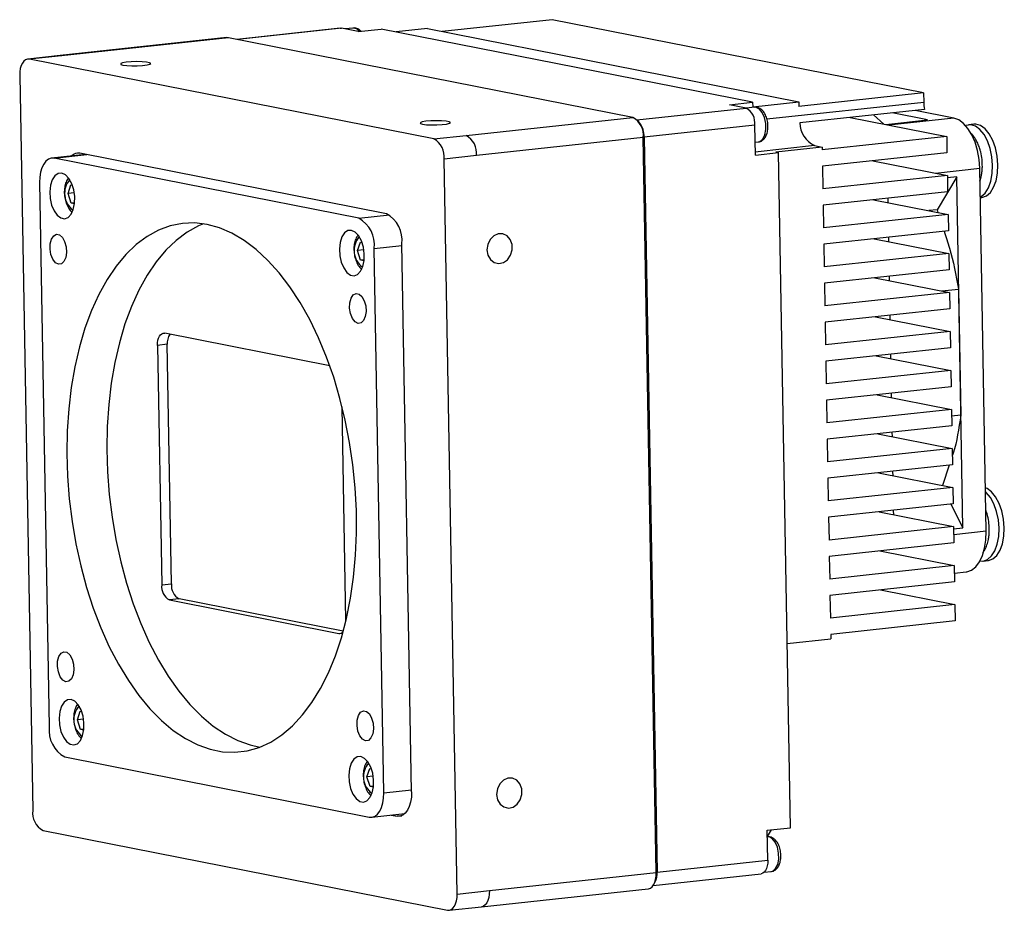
# Model space of a CAD drawing. Header units: millimetres. Extents: x 0 to 15596, y -856 to 0.
# Tile 2 of 8: x 15387 to 15495, y -852 to -754. Entities that reach past the tile are written whole.
import ezdxf

# ---------------------------------------------------------------- set-up
doc = ezdxf.new("R2010")
doc.units = ezdxf.units.MM
doc.layers.add('粗实线', color=7, linetype='Continuous', lineweight=50)

msp = doc.modelspace()

# ---------------------------------------------------------------- linework, layer by layer
at = {"layer": '粗实线', "lineweight": 30}
for p, q in [((15445.462, -754.364), (15433.493, -755.655)), ((15485.975, -762.36), (15445.462, -754.364)), ((15422.363, -755.292), (15411.082, -756.509)), ((15422.516, -755.299), (15411.159, -756.525)), ((15422.363, -755.292), (15422.516, -755.299)), ((15424.313, -755.654), (15422.516, -755.299)), ((15423.768, -755.287), (15422.918, -755.379)), ((15424.313, -755.654), (15426.829, -755.383)), ((15467.342, -763.379), (15426.829, -755.383)), ((15431.869, -755.335), (15428.453, -755.703)), ((15431.869, -755.335), (15472.382, -763.331)), ((15410.004, -756.324), (15391.808, -758.287)), ((15410.184, -756.332), (15391.987, -758.295)), ((15410.184, -756.332), (15410.004, -756.324)), ((15454.291, -765.038), (15410.184, -756.332)), ((15391.808, -758.287), (15388.286, -758.667)), ((15391.987, -758.295), (15388.465, -758.675)), ((15432.573, -767.381), (15388.465, -758.675)), ((15391.808, -758.287), (15391.987, -758.295)), ((15387.411, -760.44), (15388.83, -840.637)), ((15464.826, -763.65), (15467.342, -763.379)), ((15467.342, -763.379), (15467.351, -763.874)), ((15467.351, -763.874), (15472.382, -763.331)), ((15468.901, -765.195), (15485.993, -763.351)), ((15472.382, -763.331), (15472.391, -763.826)), ((15485.975, -762.36), (15472.391, -763.826)), ((15485.975, -762.36), (15485.993, -763.351)), ((15454.729, -765.288), (15466.623, -764.005)), ((15466.623, -764.005), (15464.826, -763.65)), ((15467.549, -763.928), (15466.686, -764.021)), ((15486.066, -764.154), (15472.481, -765.62)), ((15489.293, -765.095), (15485.069, -764.262)), ((15436.095, -767.001), (15454.291, -765.038)), ((15455.016, -765.625), (15454.841, -765.412)), ((15477.986, -765.026), (15488.501, -767.101)), ((15480.518, -764.753), (15481.66, -765.751)), ((15481.851, -765.789), (15486.419, -765.296)), ((15489.293, -765.095), (15482.209, -765.86)), ((15486.419, -765.296), (15482.554, -764.533)), ((15467.579, -765.871), (15455.504, -767.173)), ((15467.637, -769.138), (15467.579, -765.871)), ((15491.465, -765.778), (15490.895, -765.839)), ((15432.573, -767.381), (15436.095, -767.001)), ((15455.415, -767.233), (15437.219, -769.196)), ((15455.504, -767.173), (15455.415, -767.233)), ((15456.834, -847.43), (15455.415, -767.233)), ((15455.504, -767.173), (15456.922, -847.37)), ((15467.612, -767.743), (15467.957, -767.706)), ((15488.501, -767.101), (15474.917, -768.567)), ((15488.501, -767.101), (15488.533, -768.884)), ((15474.094, -768.109), (15467.631, -768.806)), ((15474.911, -768.27), (15469.88, -768.813)), ((15474.094, -768.109), (15474.911, -768.27)), ((15474.911, -768.27), (15474.917, -768.567)), ((15394.588, -769.059), (15390.898, -769.457)), ((15391.167, -769.47), (15394.723, -769.086)), ((15424.384, -776.026), (15391.167, -769.47)), ((15427.399, -775.535), (15393.965, -768.936)), ((15437.219, -769.196), (15433.697, -769.576)), ((15435.115, -849.773), (15433.697, -769.576)), ((15467.637, -769.138), (15470.152, -768.867)), ((15469.88, -768.813), (15470.152, -768.867)), ((15471.455, -842.529), (15470.152, -768.867)), ((15488.533, -768.884), (15474.948, -770.349)), ((15480.452, -769.755), (15488.576, -771.359)), ((15474.948, -770.349), (15474.992, -772.824)), ((15487.282, -771.103), (15492.103, -770.583)), ((15492.803, -810.186), (15492.103, -770.583)), ((15488.576, -771.359), (15474.992, -772.824)), ((15489.599, -771.505), (15487.45, -775.103)), ((15488.576, -771.359), (15488.608, -773.141)), ((15489.599, -771.505), (15488.581, -771.615)), ((15490.276, -809.808), (15489.599, -771.505)), ((15389.586, -772.118), (15390.637, -831.523)), ((15392.683, -773.331), (15392.98, -772.403)), ((15392.98, -772.403), (15393.162, -772.439)), ((15393.365, -773.258), (15392.683, -773.331)), ((15393.015, -774.384), (15392.683, -773.331)), ((15488.608, -773.141), (15475.023, -774.607)), ((15480.528, -774.013), (15488.652, -775.616)), ((15482.079, -773.845), (15482.087, -774.321)), ((15492.16, -773.789), (15492.327, -773.771)), ((15393.397, -774.342), (15393.015, -774.384)), ((15393.385, -774.457), (15393.015, -774.384)), ((15475.023, -774.607), (15475.067, -777.082)), ((15487.45, -775.103), (15486.548, -775.201)), ((15487.45, -775.103), (15487.546, -775.398)), ((15424.384, -776.026), (15427.735, -775.664)), ((15488.652, -775.616), (15475.067, -777.082)), ((15488.652, -775.616), (15488.683, -777.398)), ((15488.683, -777.398), (15475.099, -778.864)), ((15480.603, -778.27), (15488.727, -779.874)), ((15482.154, -778.103), (15482.163, -778.578)), ((15424.266, -779.558), (15424.566, -778.634)), ((15424.947, -779.484), (15424.266, -779.558)), ((15424.566, -778.634), (15424.744, -778.671)), ((15426.07, -779.318), (15429.088, -778.993)), ((15427.121, -838.723), (15426.07, -779.318)), ((15430.143, -838.629), (15429.085, -778.828)), ((15475.099, -778.864), (15475.142, -781.339)), ((15424.595, -780.613), (15424.266, -779.558)), ((15424.981, -780.571), (15424.595, -780.613)), ((15488.727, -779.874), (15475.142, -781.339)), ((15488.727, -779.874), (15488.759, -781.656)), ((15424.968, -780.691), (15424.595, -780.613)), ((15488.759, -781.656), (15475.174, -783.121)), ((15480.678, -782.527), (15488.802, -784.131)), ((15482.229, -782.36), (15482.238, -782.835)), ((15475.174, -783.121), (15475.218, -785.596)), ((15487.967, -783.966), (15489.789, -783.769)), ((15489.789, -783.769), (15490.032, -797.532)), ((15488.802, -784.131), (15475.218, -785.596)), ((15488.802, -784.131), (15488.834, -785.913)), ((15488.834, -785.913), (15475.249, -787.379)), ((15480.754, -786.785), (15488.878, -788.388)), ((15482.305, -786.617), (15482.313, -787.093)), ((15475.249, -787.379), (15475.293, -789.854)), ((15421.225, -792.126), (15403.227, -788.574)), ((15488.878, -788.388), (15475.293, -789.854)), ((15488.878, -788.388), (15488.909, -790.17)), ((15403.501, -789.783), (15402.436, -789.898)), ((15402.436, -789.898), (15402.898, -816.036)), ((15403.963, -815.921), (15403.501, -789.783)), ((15488.909, -790.17), (15475.325, -791.636)), ((15480.829, -791.042), (15488.953, -792.646)), ((15482.38, -790.875), (15482.388, -791.35)), ((15475.325, -791.636), (15475.368, -794.111)), ((15488.953, -792.646), (15475.368, -794.111)), ((15488.953, -792.646), (15488.984, -794.428)), ((15488.984, -794.428), (15475.4, -795.893)), ((15480.904, -795.299), (15489.028, -796.903)), ((15482.455, -795.132), (15482.464, -795.607)), ((15422.99, -819.929), (15422.578, -796.609)), ((15475.4, -795.893), (15475.444, -798.369)), ((15489.028, -796.903), (15475.444, -798.369)), ((15489.028, -796.903), (15489.06, -798.685)), ((15490.032, -797.532), (15489.041, -797.639)), ((15489.06, -798.685), (15475.475, -800.151)), ((15480.979, -799.557), (15489.104, -801.16)), ((15482.531, -799.389), (15482.539, -799.865)), ((15475.475, -800.151), (15475.519, -802.626)), ((15489.104, -801.16), (15475.519, -802.626)), ((15489.104, -801.16), (15489.135, -802.942)), ((15489.135, -802.942), (15475.55, -804.408)), ((15488.771, -802.982), (15488.032, -805.191)), ((15481.055, -803.814), (15489.179, -805.418)), ((15482.606, -803.647), (15482.614, -804.122)), ((15475.55, -804.408), (15475.594, -806.883)), ((15489.179, -805.418), (15475.594, -806.883)), ((15489.179, -805.418), (15489.21, -807.2)), ((15489.21, -807.2), (15475.626, -808.665)), ((15488.955, -807.227), (15490.276, -809.808)), ((15481.13, -808.072), (15489.254, -809.675)), ((15482.681, -807.904), (15482.69, -808.379)), ((15475.626, -808.665), (15475.669, -811.141)), ((15489.254, -809.675), (15475.669, -811.141)), ((15489.254, -809.675), (15489.286, -811.457)), ((15489.258, -809.917), (15490.276, -809.808)), ((15492.803, -810.186), (15489.27, -810.568)), ((15489.286, -811.457), (15475.701, -812.923)), ((15481.205, -812.329), (15489.329, -813.932)), ((15475.701, -812.923), (15475.745, -815.398)), ((15492.457, -813.436), (15493.028, -813.375)), ((15489.329, -813.932), (15475.745, -815.398)), ((15489.329, -813.932), (15489.361, -815.715)), ((15489.344, -814.758), (15490.617, -814.62)), ((15402.898, -816.036), (15403.963, -815.921)), ((15489.361, -815.715), (15475.776, -817.18)), ((15481.281, -816.586), (15489.405, -818.19)), ((15404.806, -817.568), (15403.741, -817.683)), ((15403.741, -817.683), (15422.201, -821.326)), ((15422.692, -821.098), (15404.806, -817.568)), ((15475.776, -817.18), (15475.82, -819.655)), ((15489.405, -818.19), (15475.82, -819.655)), ((15489.405, -818.19), (15489.436, -819.972)), ((15489.436, -819.972), (15475.852, -821.437)), ((15422.201, -821.326), (15422.466, -821.297)), ((15471.1, -822.446), (15475.86, -821.933)), ((15475.852, -821.437), (15475.86, -821.933)), ((15393.699, -830.756), (15393.996, -829.828)), ((15393.996, -829.828), (15394.177, -829.864)), ((15394.381, -830.683), (15393.699, -830.756)), ((15394.031, -831.808), (15393.699, -830.756)), ((15394.413, -831.767), (15394.031, -831.808)), ((15394.401, -831.881), (15394.031, -831.808)), ((15392.323, -834.815), (15425.54, -841.371)), ((15425.282, -836.99), (15425.579, -836.062)), ((15425.579, -836.062), (15425.76, -836.098)), ((15425.964, -836.916), (15425.282, -836.99)), ((15425.614, -838.042), (15425.282, -836.99)), ((15425.996, -838.001), (15425.614, -838.042)), ((15425.984, -838.115), (15425.614, -838.042)), ((15427.121, -838.723), (15430.139, -838.398)), ((15425.809, -841.384), (15429.422, -840.994)), ((15427.939, -841.154), (15428.562, -841.277)), ((15428.562, -841.277), (15429.091, -841.22)), ((15389.954, -842.832), (15434.061, -851.538)), ((15468.939, -842.8), (15471.455, -842.529)), ((15468.997, -846.067), (15468.939, -842.8)), ((15468.957, -843.531), (15468.952, -843.531)), ((15456.922, -847.37), (15468.997, -846.067)), ((15438.637, -849.393), (15456.834, -847.43)), ((15456.49, -848.844), (15468.254, -847.575)), ((15456.834, -847.43), (15456.922, -847.37)), ((15468.606, -847.391), (15469.364, -847.309)), ((15437.763, -851.166), (15455.959, -849.203)), ((15456.591, -848.674), (15456.715, -848.428)), ((15435.115, -849.773), (15438.637, -849.393)), ((15434.241, -851.546), (15437.763, -851.166))]:
    msp.add_line(p, q, dxfattribs=at)
at = {"layer": '粗实线', "lineweight": 30, "flags": 128}
for points in [[(15388.465, -758.675), (15388.254, -758.671), (15388.051, -758.744), (15387.866, -758.89), (15387.706, -759.103), (15387.575, -759.377), (15387.481, -759.699), (15387.425, -760.058), (15387.411, -760.44)], [(15398.669, -759.32), (15399.087, -759.374), (15399.636, -759.4), (15400.24, -759.396), (15400.82, -759.361), (15401.296, -759.3), (15401.604, -759.222), (15401.702, -759.137), (15401.578, -759.056), (15401.248, -758.991), (15400.756, -758.95), (15400.17, -758.939), (15399.567, -758.959), (15399.031, -759.008), (15398.632, -759.078), (15398.425, -759.161), (15398.438, -759.246), (15398.669, -759.32)], [(15467.957, -767.706), (15468.138, -767.655), (15468.443, -767.389), (15468.665, -766.934), (15468.777, -766.345), (15468.766, -765.691), (15468.632, -765.053), (15468.392, -764.507), (15468.075, -764.119), (15467.719, -763.936), (15467.549, -763.928)], [(15431.341, -765.768), (15431.759, -765.822), (15432.308, -765.849), (15432.913, -765.844), (15433.492, -765.809), (15433.968, -765.749), (15434.276, -765.671), (15434.374, -765.585), (15434.25, -765.505), (15433.92, -765.44), (15433.428, -765.399), (15432.842, -765.388), (15432.239, -765.408), (15431.703, -765.456), (15431.304, -765.527), (15431.097, -765.61), (15431.11, -765.694), (15431.341, -765.768)], [(15492.103, -770.583), (15492.034, -769.607), (15491.862, -768.648), (15491.596, -767.742), (15491.244, -766.925), (15490.82, -766.228), (15490.341, -765.678), (15489.826, -765.295), (15489.293, -765.095)], [(15492.158, -773.715), (15492.264, -773.658), (15492.695, -773.28), (15493.052, -772.717), (15493.316, -771.998), (15493.473, -771.163), (15493.515, -770.256), (15493.438, -769.326), (15493.247, -768.424), (15492.953, -767.598), (15492.571, -766.893), (15492.122, -766.346), (15491.63, -765.988), (15491.122, -765.837), (15490.624, -765.901), (15490.575, -765.92)], [(15492.327, -773.771), (15492.352, -773.768), (15492.834, -773.596), (15493.265, -773.219), (15493.622, -772.655), (15493.887, -771.936), (15494.044, -771.101), (15494.085, -770.194), (15494.008, -769.265), (15493.817, -768.363), (15493.523, -767.537), (15493.141, -766.831), (15492.692, -766.285), (15492.2, -765.926), (15491.692, -765.775), (15491.465, -765.778)], [(15391.167, -769.47), (15390.85, -769.464), (15390.546, -769.572), (15390.269, -769.791), (15390.028, -770.112), (15389.832, -770.522), (15389.69, -771.005), (15389.607, -771.544), (15389.586, -772.118)], [(15392.01, -771.116), (15391.611, -771.147), (15391.251, -771.395), (15390.962, -771.838), (15390.771, -772.437), (15390.693, -773.138), (15390.737, -773.88), (15390.897, -774.596), (15391.16, -775.223), (15391.503, -775.705), (15391.895, -775.999), (15392.3, -776.079), (15392.684, -775.938), (15393.012, -775.588), (15393.255, -775.062), (15393.391, -774.404), (15393.408, -773.674), (15393.305, -772.937), (15393.091, -772.258), (15392.785, -771.697), (15392.414, -771.305), (15392.01, -771.116)], [(15407.846, -776.708), (15406.49, -776.546), (15405.148, -776.599), (15403.83, -776.864), (15402.545, -777.341), (15401.304, -778.026), (15400.114, -778.913), (15398.986, -779.997), (15397.927, -781.269), (15396.945, -782.72), (15396.048, -784.339), (15395.241, -786.114), (15394.532, -788.032), (15393.925, -790.079), (15393.425, -792.239), (15393.036, -794.497), (15392.759, -796.836), (15392.599, -799.238), (15392.555, -801.687), (15392.628, -804.162), (15392.817, -806.647), (15393.121, -809.123), (15393.538, -811.572), (15394.065, -813.975), (15394.698, -816.315), (15395.432, -818.574), (15396.261, -820.735), (15397.18, -822.784), (15398.182, -824.703), (15399.259, -826.48), (15400.403, -828.101), (15401.606, -829.554), (15402.859, -830.829), (15404.153, -831.915), (15405.478, -832.805), (15406.824, -833.493), (15408.181, -833.972), (15409.54, -834.24), (15410.89, -834.295), (15412.221, -834.136), (15413.524, -833.765), (15414.788, -833.183), (15416.005, -832.396), (15417.165, -831.41), (15418.26, -830.23), (15419.281, -828.868), (15420.222, -827.331), (15421.074, -825.633), (15421.833, -823.784), (15422.491, -821.8), (15423.045, -819.695), (15423.491, -817.484), (15423.824, -815.183), (15424.042, -812.81), (15424.145, -810.383), (15424.13, -807.919), (15423.999, -805.436), (15423.752, -802.953), (15423.391, -800.489), (15422.918, -798.061), (15422.338, -795.687), (15421.654, -793.386), (15420.872, -791.173), (15419.997, -789.066), (15419.036, -787.081), (15417.996, -785.23), (15416.884, -783.53), (15415.709, -781.991), (15414.48, -780.626), (15413.205, -779.445), (15411.895, -778.456), (15410.558, -777.666), (15409.205, -777.082), (15407.846, -776.708)], [(15407.454, -776.64), (15406.906, -776.871), (15405.664, -777.555), (15404.475, -778.443), (15403.346, -779.527), (15402.287, -780.799), (15401.305, -782.25), (15400.408, -783.869), (15399.602, -785.644), (15398.893, -787.562), (15398.286, -789.609), (15397.786, -791.769), (15397.396, -794.027), (15397.12, -796.366), (15396.959, -798.768), (15396.915, -801.216), (15396.988, -803.692), (15397.177, -806.177), (15397.482, -808.653), (15397.899, -811.101), (15398.426, -813.505), (15399.058, -815.844), (15399.792, -818.103), (15400.622, -820.265), (15401.54, -822.313), (15402.542, -824.233), (15403.619, -826.01), (15404.763, -827.631), (15405.966, -829.084), (15407.22, -830.358), (15408.513, -831.445), (15409.838, -832.335), (15411.184, -833.022), (15412.542, -833.502), (15413.613, -833.731)], [(15423.593, -777.35), (15423.194, -777.38), (15422.834, -777.628), (15422.546, -778.072), (15422.354, -778.67), (15422.276, -779.372), (15422.32, -780.114), (15422.48, -780.83), (15422.743, -781.457), (15423.086, -781.938), (15423.478, -782.232), (15423.883, -782.312), (15424.267, -782.172), (15424.595, -781.822), (15424.838, -781.295), (15424.974, -780.638), (15424.991, -779.908), (15424.888, -779.171), (15424.674, -778.492), (15424.368, -777.931), (15423.997, -777.539), (15423.593, -777.35)], [(15391.644, -781.058), (15391.317, -780.884), (15391.031, -780.512), (15390.823, -779.994), (15390.723, -779.398), (15390.743, -778.807), (15390.88, -778.298), (15391.117, -777.942), (15391.421, -777.786), (15391.751, -777.851), (15392.063, -778.129), (15392.314, -778.581), (15392.471, -779.148), (15392.512, -779.752), (15392.432, -780.311), (15392.241, -780.751), (15391.966, -781.012), (15391.644, -781.058)], [(15438.367, -779.488), (15438.471, -780.068), (15438.747, -780.549), (15439.16, -780.867), (15439.652, -780.979), (15440.157, -780.869), (15440.607, -780.552), (15440.942, -780.072), (15441.116, -779.492), (15441.105, -778.892), (15440.912, -778.352), (15440.561, -777.945), (15440.101, -777.726), (15439.594, -777.726), (15439.108, -777.943), (15438.709, -778.348), (15438.45, -778.888), (15438.367, -779.488)], [(15424.316, -787.506), (15423.989, -787.332), (15423.703, -786.961), (15423.495, -786.442), (15423.395, -785.847), (15423.415, -785.255), (15423.552, -784.747), (15423.789, -784.391), (15424.093, -784.234), (15424.423, -784.3), (15424.735, -784.577), (15424.986, -785.03), (15425.143, -785.596), (15425.184, -786.2), (15425.104, -786.76), (15424.913, -787.2), (15424.638, -787.46), (15424.316, -787.506)], [(15402.436, -789.898), (15402.447, -789.611), (15402.488, -789.342), (15402.559, -789.1), (15402.657, -788.895), (15402.777, -788.735), (15402.916, -788.625), (15403.068, -788.571), (15403.227, -788.574)], [(15492.128, -813.425), (15492.482, -813.433), (15492.964, -813.261), (15493.395, -812.884), (15493.753, -812.32), (15494.017, -811.601), (15494.174, -810.766), (15494.215, -809.859), (15494.138, -808.93), (15493.948, -808.028), (15493.653, -807.202), (15493.271, -806.496), (15492.822, -805.95), (15492.727, -805.863)], [(15493.028, -813.375), (15493.052, -813.372), (15493.534, -813.2), (15493.965, -812.822), (15494.323, -812.259), (15494.587, -811.54), (15494.744, -810.704), (15494.785, -809.798), (15494.709, -808.868), (15494.518, -807.966), (15494.224, -807.14), (15493.842, -806.435), (15493.393, -805.888), (15492.901, -805.53), (15492.72, -805.451)], [(15490.617, -814.62), (15490.698, -814.609), (15491.204, -814.428), (15491.666, -814.064), (15492.068, -813.53), (15492.393, -812.846), (15492.63, -812.04), (15492.768, -811.142), (15492.803, -810.186)], [(15492.805, -810.34), (15492.8, -809.758), (15492.794, -809.668)], [(15392.449, -826.602), (15392.123, -826.427), (15391.836, -826.056), (15391.629, -825.538), (15391.528, -824.942), (15391.548, -824.35), (15391.686, -823.842), (15391.923, -823.486), (15392.227, -823.33), (15392.557, -823.395), (15392.869, -823.672), (15393.12, -824.125), (15393.276, -824.692), (15393.317, -825.295), (15393.237, -825.855), (15393.047, -826.295), (15392.772, -826.555), (15392.449, -826.602)], [(15393.026, -828.541), (15392.627, -828.572), (15392.267, -828.82), (15391.978, -829.263), (15391.787, -829.862), (15391.709, -830.563), (15391.752, -831.305), (15391.913, -832.021), (15392.176, -832.648), (15392.519, -833.13), (15392.91, -833.424), (15393.316, -833.504), (15393.7, -833.363), (15394.028, -833.013), (15394.271, -832.486), (15394.407, -831.829), (15394.424, -831.099), (15394.321, -830.362), (15394.107, -829.683), (15393.8, -829.122), (15393.429, -828.73), (15393.026, -828.541)], [(15425.121, -833.05), (15424.795, -832.876), (15424.508, -832.504), (15424.301, -831.986), (15424.2, -831.391), (15424.22, -830.799), (15424.358, -830.291), (15424.595, -829.934), (15424.899, -829.778), (15425.229, -829.843), (15425.541, -830.121), (15425.792, -830.574), (15425.949, -831.14), (15425.99, -831.744), (15425.909, -832.304), (15425.719, -832.743), (15425.444, -833.004), (15425.121, -833.05)], [(15424.609, -834.774), (15424.21, -834.805), (15423.85, -835.053), (15423.561, -835.496), (15423.37, -836.095), (15423.292, -836.797), (15423.335, -837.538), (15423.496, -838.255), (15423.759, -838.881), (15424.102, -839.363), (15424.493, -839.657), (15424.899, -839.737), (15425.283, -839.596), (15425.611, -839.247), (15425.854, -838.72), (15425.99, -838.062), (15426.007, -837.333), (15425.904, -836.595), (15425.69, -835.916), (15425.383, -835.356), (15425.012, -834.964), (15424.609, -834.774)], [(15439.418, -838.893), (15439.521, -839.473), (15439.798, -839.954), (15440.21, -840.272), (15440.702, -840.384), (15441.208, -840.274), (15441.658, -839.957), (15441.993, -839.477), (15442.167, -838.897), (15442.156, -838.297), (15441.962, -837.757), (15441.612, -837.35), (15441.152, -837.131), (15440.645, -837.131), (15440.159, -837.348), (15439.759, -837.753), (15439.501, -838.293), (15439.418, -838.893)], [(15425.54, -841.371), (15425.857, -841.377), (15426.161, -841.268), (15426.438, -841.05), (15426.679, -840.729), (15426.875, -840.319), (15427.016, -839.836), (15427.1, -839.297), (15427.121, -838.723)], [(15430.143, -838.629), (15430.122, -839.202), (15430.039, -839.741), (15429.897, -840.225), (15429.702, -840.635), (15429.461, -840.955), (15429.183, -841.174), (15428.88, -841.283), (15428.562, -841.277)], [(15469.364, -847.309), (15469.546, -847.257), (15469.851, -846.992), (15470.073, -846.537), (15470.185, -845.947), (15470.174, -845.294), (15470.04, -844.656), (15469.8, -844.11), (15469.483, -843.722), (15469.127, -843.539), (15468.957, -843.531)], [(15468.997, -846.067), (15468.985, -846.392), (15468.938, -846.698), (15468.858, -846.972), (15468.747, -847.204), (15468.61, -847.386), (15468.453, -847.51), (15468.281, -847.571), (15468.254, -847.575)], [(15455.959, -849.203), (15455.991, -849.199), (15456.194, -849.126), (15456.379, -848.98), (15456.54, -848.767), (15456.67, -848.493), (15456.764, -848.171), (15456.82, -847.812), (15456.834, -847.43)], [(15434.061, -851.538), (15434.273, -851.542), (15434.475, -851.469), (15434.66, -851.324), (15434.821, -851.11), (15434.951, -850.837), (15435.046, -850.514), (15435.101, -850.155), (15435.115, -849.773)], [(15438.637, -849.393), (15438.623, -849.775), (15438.568, -850.134), (15438.473, -850.457), (15438.343, -850.73), (15438.182, -850.944), (15437.997, -851.089), (15437.795, -851.162), (15437.763, -851.166)]]:
    msp.add_lwpolyline(points, dxfattribs=at)
at = {"layer": '粗实线', "lineweight": 30}
for centre, radius, start, end in [((15423.781, -756.102), 0.815, 34.62796, 90.91597), ((15491.549, -763.25), 5.557, 181.0368, 189.36565), ((15465.712, -765.649), 1.88, 353.23154, 61.00127), ((15453.219, -766.972), 2.212, 353.23138, 61.00136), ((15452.958, -767.125), 2.546, 358.90507, 36.07842), ((15475.331, -765.54), 2.851, 181.59849, 244.29265), ((15431.5, -769.315), 2.212, 353.23138, 61.00136), ((15435.022, -768.935), 2.212, 353.23138, 61.00136), ((15393.797, -769.876), 0.954, 79.87665, 136.53703), ((15394.593, -773.317), 2.288, 139.03799, 233.27706), ((15422.776, -778.927), 3.318, 353.23142, 61.00136), ((15425.791, -778.437), 3.318, 353.23145, 61.00137), ((15426.176, -779.551), 2.288, 139.03972, 233.27533), ((15405.299, -789.662), 1.802, 147.69609, 183.86295), ((15404.546, -816.232), 1.659, 173.23146, 241.00134), ((15405.611, -816.117), 1.659, 173.23146, 241.00134), ((15422.275, -820.819), 0.513, 261.67896, 323.08954), ((15395.605, -830.742), 2.286, 138.98434, 233.33071), ((15393.931, -831.914), 3.318, 173.23143, 241.00136), ((15427.191, -836.976), 2.288, 139.03796, 233.27708), ((15391.026, -840.898), 2.212, 173.23149, 241.00128), ((15471.357, -844.241), 2.487, 143.27816, 163.26868), ((15454.654, -847.476), 2.27, 335.21212, 2.67301)]:
    msp.add_arc(centre, radius, start, end, dxfattribs=at)
for points, knots in [([(15424.6, -755.623), (15424.582, -755.599), (15424.474, -755.456), (15424.199, -755.334), (15423.905, -755.245), (15423.769, -755.292), (15423.758, -755.295)], [0, 0, 0, 0, 0.0903772, 0.5387459, 0.9634479, 1, 1, 1, 1]), ([(15467.934, -767.699), (15467.955, -767.7), (15468.114, -767.707), (15468.392, -767.566), (15468.688, -767.278), (15468.899, -766.865), (15469.017, -766.342), (15469.023, -765.742), (15468.911, -765.141), (15468.684, -764.598), (15468.367, -764.189), (15467.984, -763.967), (15467.685, -763.886), (15467.549, -763.933), (15467.538, -763.936)], [0, 0, 0, 0, 0.0139235, 0.102632, 0.188283, 0.2812122, 0.3846755, 0.4905277, 0.5963646, 0.7040854, 0.8165697, 0.9069856, 0.9926294, 1, 1, 1, 1]), ([(15492.354, -769.622), (15492.314, -769.342), (15492.256, -768.949), (15492.101, -768.4), (15491.941, -767.959), (15491.707, -767.485), (15491.434, -767.06), (15491.214, -766.834), (15491.108, -766.725)], [0, 0, 0, 0, 0.2429764, 0.3413025, 0.5025101, 0.6665379, 0.8401105, 1, 1, 1, 1]), ([(15492.128, -771.968), (15492.129, -771.965), (15492.207, -771.786), (15492.285, -771.422), (15492.366, -770.904), (15492.404, -770.318), (15492.373, -769.889), (15492.354, -769.622)], [0, 0, 0, 0, 0.0046748, 0.2761394, 0.4803542, 0.6779136, 1, 1, 1, 1]), ([(15392.719, -771.658), (15392.671, -771.717), (15392.516, -771.905), (15392.363, -772.345), (15392.263, -772.949), (15392.286, -773.611), (15392.42, -774.26), (15392.671, -774.833), (15392.913, -775.209), (15393.099, -775.332), (15393.133, -775.355)], [0, 0, 0, 0, 0.0653009, 0.2068729, 0.3570462, 0.506731, 0.6564696, 0.8082206, 0.9647724, 1, 1, 1, 1]), ([(15424.302, -777.892), (15424.255, -777.948), (15424.102, -778.133), (15423.949, -778.569), (15423.847, -779.171), (15423.867, -779.833), (15424, -780.482), (15424.248, -781.058), (15424.491, -781.437), (15424.679, -781.563), (15424.716, -781.587)], [0, 0, 0, 0, 0.0628949, 0.2042302, 0.3543931, 0.5040986, 0.6538246, 0.8055274, 0.9619728, 1, 1, 1, 1]), ([(15488.216, -777.449), (15488.426, -778.059), (15489.114, -780.052), (15489.512, -782.247), (15489.789, -783.769)], [0, 0, 0, 0, 0.3059409, 1, 1, 1, 1]), ([(15490.032, -797.532), (15489.824, -798.973), (15489.599, -800.529), (15489.15, -801.847), (15489.117, -801.944)], [0, 0, 0, 0, 0.9263984, 1, 1, 1, 1]), ([(15493.114, -809.336), (15493.073, -809.057), (15493.015, -808.664), (15492.881, -808.178), (15492.803, -807.973), (15492.762, -807.869)], [0, 0, 0, 0, 0.548571, 0.7705631, 1, 1, 1, 1]), ([(15492.442, -812.519), (15492.522, -812.41), (15492.704, -812.161), (15492.903, -811.674), (15493.049, -811.14), (15493.125, -810.617), (15493.164, -810.033), (15493.133, -809.603), (15493.114, -809.336)], [0, 0, 0, 0, 0.1393596, 0.3183707, 0.5042778, 0.64413, 0.7794252, 1, 1, 1, 1]), ([(15393.724, -829.071), (15393.723, -829.072), (15393.609, -829.181), (15393.468, -829.515), (15393.31, -830.063), (15393.277, -830.71), (15393.355, -831.371), (15393.55, -831.988), (15393.811, -832.481), (15394.048, -832.692), (15394.148, -832.782)], [0, 0, 0, 0, 0.0013515, 0.1359108, 0.2832537, 0.4333495, 0.5828026, 0.7333682, 0.8871279, 1, 1, 1, 1]), ([(15425.318, -835.316), (15425.269, -835.376), (15425.115, -835.563), (15424.962, -836.003), (15424.862, -836.608), (15424.884, -837.269), (15425.019, -837.918), (15425.269, -838.492), (15425.511, -838.868), (15425.697, -838.99), (15425.732, -839.013)], [0, 0, 0, 0, 0.0653015, 0.2068733, 0.3570466, 0.5067313, 0.6564701, 0.8082208, 0.9647727, 1, 1, 1, 1]), ([(15469.342, -847.302), (15469.363, -847.303), (15469.522, -847.31), (15469.8, -847.169), (15470.096, -846.881), (15470.307, -846.468), (15470.425, -845.945), (15470.431, -845.345), (15470.318, -844.743), (15470.092, -844.201), (15469.774, -843.792), (15469.392, -843.57), (15469.093, -843.489), (15468.957, -843.535), (15468.946, -843.539)], [0, 0, 0, 0, 0.0139235, 0.1026322, 0.1882833, 0.2812119, 0.3846758, 0.4905274, 0.5963643, 0.7040852, 0.8165699, 0.9069856, 0.9926294, 1, 1, 1, 1])]:
    msp.add_open_spline(points, degree=3, knots=knots, dxfattribs=at)

doc.saveas('drawing.dxf')
